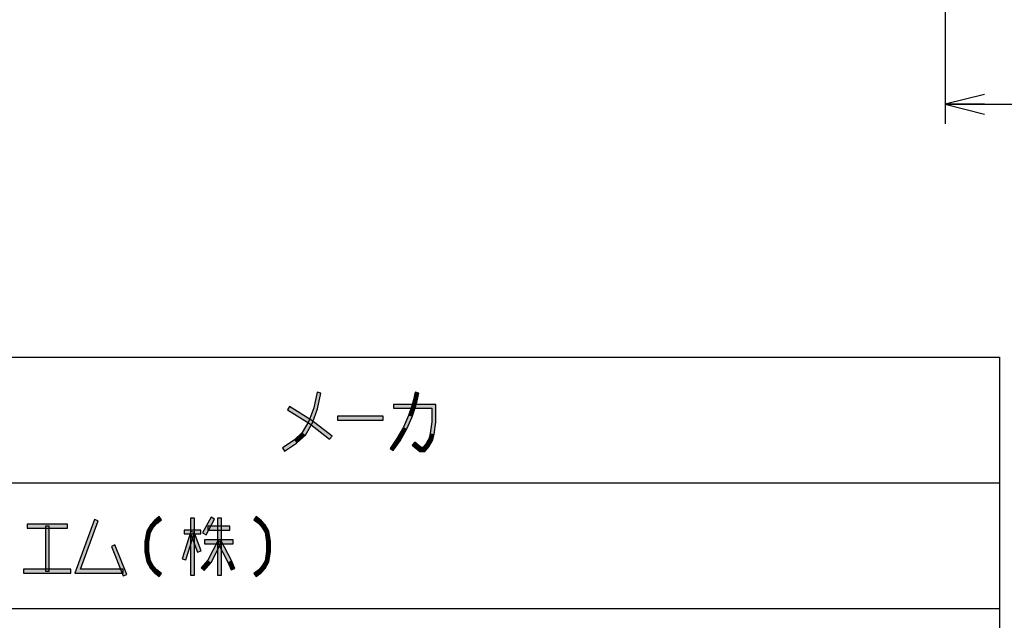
# Model space of a CAD drawing. Header units: millimetres. Extents: x 60 to 816, y 67 to 540.
# Tile 19 of 45: x 440 to 541, y 175 to 236. Entities that reach past the tile are written whole.
import ezdxf

# ---------------------------------------------------------------- set-up
doc = ezdxf.new("R2010")
doc.units = ezdxf.units.MM
doc.header["$LTSCALE"] = 0.327195
doc.layers.add('ALL_DIM', color=7, linetype='Continuous')
doc.layers.add('ALL_NOTE', color=7, linetype='Continuous')

# ---------------------------------------------------------------- blocks, each defined once
blk = doc.blocks.new('JZB_0004')
at = {"layer": 'ALL_DIM', "color": 2, "linetype": 'Continuous', "lineweight": 25}
for p, q in [((75.25, 45.55), (75.25, 0)), ((0, 16), (0, 0)), ((4, 3), (0, 2)), ((75.25, 2), (71.25, 3)), ((0, 2), (37.62, 2)), ((0, 2), (4, 1)), ((4, 2), (0, 2)), ((75.25, 2), (37.62, 2)), ((71.25, 1), (75.25, 2)), ((71.25, 2), (75.25, 2))]:
    blk.add_line(p, q, dxfattribs=at)

msp = doc.modelspace()

# ---------------------------------------------------------------- hatches: boundary and pattern name
at = {"layer": 'ALL_NOTE', "linetype": 'Continuous', "lineweight": 25}
h = msp.add_hatch(color=2, dxfattribs=at)
h.dxf.hatch_style = 1
h.paths.add_polyline_path([(470.44, 196.57), (470.78, 198.16), (471.17, 198.07), (470.82, 196.46)])
h = msp.add_hatch(color=2, dxfattribs=at)
h.dxf.hatch_style = 1
h.paths.add_polyline_path([(480.58, 197.36), (480.75, 198.16), (481.14, 198.07), (480.97, 197.27)])
h = msp.add_hatch(color=2, dxfattribs=at)
h.dxf.hatch_style = 1
h.paths.add_polyline_path([(470, 194.95), (467.77, 196.34), (467.98, 196.68), (470.23, 195.28)])
h = msp.add_hatch(color=2, dxfattribs=at)
h.dxf.hatch_style = 1
h.paths.add_polyline_path([(469.93, 195.2), (470.44, 196.57), (470.82, 196.46), (470.29, 195.03)])
h = msp.add_hatch(color=2, dxfattribs=at)
h.dxf.hatch_style = 1
h.paths.add_polyline_path([(482.47, 196.51), (478.54, 196.51), (478.54, 196.91), (482.87, 196.91)])
h = msp.add_hatch(color=2, dxfattribs=at)
h.dxf.hatch_style = 1
h.paths.add_polyline_path([(480.07, 195.79), (480.41, 196.77), (480.8, 196.65), (480.45, 195.64)])
h = msp.add_hatch(color=2, dxfattribs=at)
h.dxf.hatch_style = 1
h.paths.add_polyline_path([(480.41, 196.77), (480.58, 197.36), (480.97, 197.27), (480.8, 196.65)])
h = msp.add_hatch(color=2, dxfattribs=at)
h.dxf.hatch_style = 1
h.paths.add_polyline_path([(482.47, 195.13), (482.47, 196.51), (482.87, 196.91), (482.87, 195.1)])
h = msp.add_hatch(color=2, dxfattribs=at)
h.dxf.hatch_style = 1
h.paths.add_polyline_path([(477.51, 195.31), (472.86, 195.31), (472.86, 195.71), (477.51, 195.71)])
h = msp.add_hatch(color=2, dxfattribs=at)
h.dxf.hatch_style = 1
h.paths.add_polyline_path([(479.57, 194.6), (480.07, 195.79), (480.45, 195.64), (479.92, 194.42)])
h = msp.add_hatch(color=2, dxfattribs=at)
h.dxf.hatch_style = 1
h.paths.add_polyline_path([(469.27, 194.04), (469.93, 195.2), (470.29, 195.03), (469.58, 193.79)])
h = msp.add_hatch(color=2, dxfattribs=at)
h.dxf.hatch_style = 1
h.paths.add_polyline_path([(472.05, 193.36), (470, 194.95), (470.23, 195.28), (472.3, 193.67)])
h = msp.add_hatch(color=2, dxfattribs=at)
h.dxf.hatch_style = 1
h.paths.add_polyline_path([(479.23, 194.01), (479.57, 194.6), (479.92, 194.42), (479.57, 193.81)])
h = msp.add_hatch(color=2, dxfattribs=at)
h.dxf.hatch_style = 1
h.paths.add_polyline_path([(482.3, 193.96), (482.47, 195.13), (482.87, 195.1), (482.69, 193.87)])
h = msp.add_hatch(color=2, dxfattribs=at)
h.dxf.hatch_style = 1
h.paths.add_polyline_path([(468.44, 193.27), (469.27, 194.04), (469.58, 193.79), (468.69, 192.96)])
h = msp.add_hatch(color=2, dxfattribs=at)
h.dxf.hatch_style = 1
h.paths.add_polyline_path([(478.89, 193.42), (479.23, 194.01), (479.57, 193.81), (479.23, 193.21)])
h = msp.add_hatch(color=2, dxfattribs=at)
h.dxf.hatch_style = 1
h.paths.add_polyline_path([(482.14, 193.39), (482.3, 193.96), (482.69, 193.87), (482.51, 193.24)])
h = msp.add_hatch(color=2, dxfattribs=at)
h.dxf.hatch_style = 1
h.paths.add_polyline_path([(467.25, 192.48), (468.44, 193.27), (468.69, 192.96), (467.47, 192.15)])
h = msp.add_hatch(color=2, dxfattribs=at)
h.dxf.hatch_style = 1
h.paths.add_polyline_path([(478.2, 192.43), (478.89, 193.42), (479.23, 193.21), (478.53, 192.2)])
h = msp.add_hatch(color=2, dxfattribs=at)
h.dxf.hatch_style = 1
h.paths.add_polyline_path([(480.74, 193.06), (481.37, 192.51), (481.22, 192.11), (480.47, 192.76)])
h = msp.add_hatch(color=2, dxfattribs=at)
h.dxf.hatch_style = 1
h.paths.add_polyline_path([(481.54, 192.51), (481.82, 192.83), (482.14, 192.6), (481.73, 192.11)])
h = msp.add_hatch(color=2, dxfattribs=at)
h.dxf.hatch_style = 1
h.paths.add_polyline_path([(481.82, 192.83), (482.14, 193.39), (482.51, 193.24), (482.14, 192.6)])
h = msp.add_hatch(color=2, dxfattribs=at)
h.dxf.hatch_style = 1
h.paths.add_polyline_path([(481.37, 192.51), (481.54, 192.51), (481.73, 192.11), (481.22, 192.11)])
h = msp.add_hatch(color=2, dxfattribs=at)
h.dxf.hatch_style = 1
h.paths.add_polyline_path([(445.36, 184.31), (441.23, 184.31), (441.23, 184.71), (445.36, 184.71)])
h = msp.add_hatch(color=2, dxfattribs=at)
h.dxf.hatch_style = 1
h.paths.add_polyline_path([(443.1, 179.91), (443.1, 184.51), (443.5, 184.51), (443.5, 179.91)])
h = msp.add_hatch(color=2, dxfattribs=at)
h.dxf.hatch_style = 1
h.paths.add_polyline_path([(446.11, 179.71), (448.1, 185.18), (448.47, 185.05), (446.68, 180.11)])
h = msp.add_hatch(color=2, dxfattribs=at)
h.dxf.hatch_style = 1
h.paths.add_polyline_path([(453.43, 183.98), (453.8, 184.63), (454.12, 184.4), (453.81, 183.85)])
h = msp.add_hatch(color=2, dxfattribs=at)
h.dxf.hatch_style = 1
h.paths.add_polyline_path([(453.8, 184.63), (454.17, 185.06), (454.44, 184.77), (454.12, 184.4)])
h = msp.add_hatch(color=2, dxfattribs=at)
h.dxf.hatch_style = 1
h.paths.add_polyline_path([(454.17, 185.06), (454.7, 185.47), (454.94, 185.16), (454.44, 184.77)])
h = msp.add_hatch(color=2, dxfattribs=at)
h.dxf.hatch_style = 1
h.paths.add_polyline_path([(457.89, 179.51), (457.89, 185.31), (458.29, 185.31), (458.29, 179.51)])
h = msp.add_hatch(color=2, dxfattribs=at)
h.dxf.hatch_style = 1
h.paths.add_polyline_path([(459.12, 183.81), (459.98, 185.41), (460.33, 185.22), (459.47, 183.62)])
h = msp.add_hatch(color=2, dxfattribs=at)
h.dxf.hatch_style = 1
h.paths.add_polyline_path([(461.87, 184.11), (459.64, 184.11), (459.64, 184.51), (461.87, 184.51)])
h = msp.add_hatch(color=2, dxfattribs=at)
h.dxf.hatch_style = 1
h.paths.add_polyline_path([(460.64, 179.51), (460.64, 185.31), (461.04, 185.31), (461.04, 179.51)])
h = msp.add_hatch(color=2, dxfattribs=at)
h.dxf.hatch_style = 1
h.paths.add_polyline_path([(464.83, 184.77), (464.33, 185.16), (464.57, 185.47), (465.11, 185.06)])
h = msp.add_hatch(color=2, dxfattribs=at)
h.dxf.hatch_style = 1
h.paths.add_polyline_path([(465.15, 184.4), (464.83, 184.77), (465.11, 185.06), (465.48, 184.63)])
h = msp.add_hatch(color=2, dxfattribs=at)
h.dxf.hatch_style = 1
h.paths.add_polyline_path([(465.47, 183.85), (465.15, 184.4), (465.48, 184.63), (465.85, 183.98)])
h = msp.add_hatch(color=2, dxfattribs=at)
h.dxf.hatch_style = 1
h.paths.add_polyline_path([(453.24, 182.93), (453.43, 183.98), (453.81, 183.85), (453.64, 182.9)])
h = msp.add_hatch(color=2, dxfattribs=at)
h.dxf.hatch_style = 1
h.paths.add_polyline_path([(457.04, 181.17), (457.9, 183.97), (458.28, 183.86), (457.42, 181.06)])
h = msp.add_hatch(color=2, dxfattribs=at)
h.dxf.hatch_style = 1
h.paths.add_polyline_path([(458.95, 183.71), (457.23, 183.71), (457.23, 184.11), (458.95, 184.11)])
h = msp.add_hatch(color=2, dxfattribs=at)
h.dxf.hatch_style = 1
h.paths.add_polyline_path([(458.59, 181.84), (457.9, 183.64), (458.28, 183.79), (458.96, 181.99)])
h = msp.add_hatch(color=2, dxfattribs=at)
h.dxf.hatch_style = 1
h.paths.add_polyline_path([(465.63, 182.9), (465.47, 183.85), (465.85, 183.98), (466.03, 182.93)])
h = msp.add_hatch(color=2, dxfattribs=at)
h.dxf.hatch_style = 1
h.paths.add_polyline_path([(451.02, 179.44), (449.82, 182.44), (450.19, 182.59), (451.39, 179.59)])
h = msp.add_hatch(color=2, dxfattribs=at)
h.dxf.hatch_style = 1
h.paths.add_polyline_path([(453.24, 181.9), (453.24, 182.93), (453.64, 182.9), (453.64, 181.93)])
h = msp.add_hatch(color=2, dxfattribs=at)
h.dxf.hatch_style = 1
h.paths.add_polyline_path([(462.22, 182.71), (459.29, 182.71), (459.29, 183.11), (462.22, 183.11)])
h = msp.add_hatch(color=2, dxfattribs=at)
h.dxf.hatch_style = 1
h.paths.add_polyline_path([(459.64, 181.03), (460.66, 183.01), (461.02, 182.82), (459.98, 180.8)])
h = msp.add_hatch(color=2, dxfattribs=at)
h.dxf.hatch_style = 1
h.paths.add_polyline_path([(461.69, 180.83), (460.66, 182.82), (461.02, 183.01), (462.05, 181)])
h = msp.add_hatch(color=2, dxfattribs=at)
h.dxf.hatch_style = 1
h.paths.add_polyline_path([(465.63, 181.93), (465.63, 182.9), (466.03, 182.93), (466.03, 181.9)])
h = msp.add_hatch(color=2, dxfattribs=at)
h.dxf.hatch_style = 1
h.paths.add_polyline_path([(453.43, 180.85), (453.24, 181.9), (453.64, 181.93), (453.81, 180.98)])
h = msp.add_hatch(color=2, dxfattribs=at)
h.dxf.hatch_style = 1
h.paths.add_polyline_path([(465.47, 180.98), (465.63, 181.93), (466.03, 181.9), (465.85, 180.85)])
h = msp.add_hatch(color=2, dxfattribs=at)
h.dxf.hatch_style = 1
h.paths.add_polyline_path([(453.8, 180.2), (453.43, 180.85), (453.81, 180.98), (454.12, 180.43)])
h = msp.add_hatch(color=2, dxfattribs=at)
h.dxf.hatch_style = 1
h.paths.add_polyline_path([(458.97, 180.24), (459.64, 181.03), (459.98, 180.8), (459.27, 179.98)])
h = msp.add_hatch(color=2, dxfattribs=at)
h.dxf.hatch_style = 1
h.paths.add_polyline_path([(462.03, 180.04), (461.69, 180.83), (462.05, 181), (462.4, 180.19)])
h = msp.add_hatch(color=2, dxfattribs=at)
h.dxf.hatch_style = 1
h.paths.add_polyline_path([(465.15, 180.43), (465.47, 180.98), (465.85, 180.85), (465.48, 180.2)])
h = msp.add_hatch(color=2, dxfattribs=at)
h.dxf.hatch_style = 1
h.paths.add_polyline_path([(445.7, 179.71), (440.89, 179.71), (440.89, 180.11), (445.7, 180.11)])
h = msp.add_hatch(color=2, dxfattribs=at)
h.dxf.hatch_style = 1
h.paths.add_polyline_path([(451.04, 179.71), (446.11, 179.71), (446.68, 180.11), (451.04, 180.11)])
h = msp.add_hatch(color=2, dxfattribs=at)
h.dxf.hatch_style = 1
h.paths.add_polyline_path([(454.17, 179.77), (453.8, 180.2), (454.12, 180.43), (454.44, 180.06)])
h = msp.add_hatch(color=2, dxfattribs=at)
h.dxf.hatch_style = 1
h.paths.add_polyline_path([(454.7, 179.36), (454.17, 179.77), (454.44, 180.06), (454.94, 179.67)])
h = msp.add_hatch(color=2, dxfattribs=at)
h.dxf.hatch_style = 1
h.paths.add_polyline_path([(464.33, 179.67), (464.83, 180.06), (465.11, 179.77), (464.57, 179.36)])
h = msp.add_hatch(color=2, dxfattribs=at)
h.dxf.hatch_style = 1
h.paths.add_polyline_path([(464.83, 180.06), (465.15, 180.43), (465.48, 180.2), (465.11, 179.77)])

# ---------------------------------------------------------------- linework, layer by layer
at = {"color": 2, "linetype": 'Continuous', "lineweight": 25}
for p, q in [((234.27, 201.71), (540.27, 201.71)), ((540.27, 201.71), (540.27, 124.91)), ((234.27, 188.91), (540.27, 188.91)), ((234.27, 176.11), (540.27, 176.11))]:
    msp.add_line(p, q, dxfattribs=at)
at = {"layer": 'ALL_NOTE', "color": 2, "linetype": 'Continuous', "lineweight": 25}
for p, q in [((470.78, 198.16), (470.44, 196.57)), ((471.17, 198.07), (470.78, 198.16)), ((470.82, 196.46), (471.17, 198.07)), ((480.75, 198.16), (480.58, 197.36)), ((481.14, 198.07), (480.75, 198.16)), ((480.97, 197.27), (481.14, 198.07)), ((467.98, 196.68), (467.77, 196.34)), ((470.23, 195.28), (467.98, 196.68)), ((470.44, 196.57), (469.93, 195.2)), ((482.87, 196.91), (478.54, 196.91)), ((478.54, 196.91), (478.54, 196.51)), ((480.41, 196.77), (480.07, 195.79)), ((480.58, 197.36), (480.41, 196.77)), ((480.45, 195.64), (480.8, 196.65)), ((480.8, 196.65), (480.97, 197.27)), ((482.87, 195.1), (482.87, 196.91)), ((467.77, 196.34), (470, 194.95)), ((470.29, 195.03), (470.82, 196.46)), ((477.51, 195.71), (472.86, 195.71)), ((472.86, 195.71), (472.86, 195.31)), ((477.51, 195.31), (477.51, 195.71)), ((478.54, 196.51), (482.47, 196.51)), ((480.07, 195.79), (479.57, 194.6)), ((479.92, 194.42), (480.45, 195.64)), ((482.47, 196.51), (482.47, 195.13)), ((469.93, 195.2), (469.27, 194.04)), ((469.58, 193.79), (470.29, 195.03)), ((470, 194.95), (472.05, 193.36)), ((472.3, 193.67), (470.23, 195.28)), ((472.86, 195.31), (477.51, 195.31)), ((479.57, 194.6), (479.23, 194.01)), ((482.47, 195.13), (482.3, 193.96)), ((482.69, 193.87), (482.87, 195.1)), ((469.27, 194.04), (468.44, 193.27)), ((468.69, 192.96), (469.58, 193.79)), ((472.05, 193.36), (472.3, 193.67)), ((479.23, 194.01), (478.89, 193.42)), ((479.23, 193.21), (479.57, 193.81)), ((479.57, 193.81), (479.92, 194.42)), ((482.3, 193.96), (482.14, 193.39)), ((482.51, 193.24), (482.69, 193.87)), ((468.44, 193.27), (467.25, 192.48)), ((467.47, 192.15), (468.69, 192.96)), ((478.89, 193.42), (478.2, 192.43)), ((478.53, 192.2), (479.23, 193.21)), ((480.74, 193.06), (480.47, 192.76)), ((480.47, 192.76), (481.22, 192.11)), ((481.37, 192.51), (480.74, 193.06)), ((481.82, 192.83), (481.54, 192.51)), ((481.73, 192.11), (482.14, 192.6)), ((482.14, 193.39), (481.82, 192.83)), ((482.14, 192.6), (482.51, 193.24)), ((467.25, 192.48), (467.47, 192.15)), ((478.2, 192.43), (478.53, 192.2)), ((481.22, 192.11), (481.73, 192.11)), ((481.54, 192.51), (481.37, 192.51)), ((445.36, 184.71), (441.23, 184.71)), ((441.23, 184.71), (441.23, 184.31)), ((443.1, 184.51), (443.1, 179.91)), ((443.5, 184.51), (443.1, 184.51)), ((443.5, 179.91), (443.5, 184.51)), ((445.36, 184.31), (445.36, 184.71)), ((448.1, 185.18), (446.11, 179.71)), ((446.68, 180.11), (448.47, 185.05)), ((448.47, 185.05), (448.1, 185.18)), ((453.8, 184.63), (453.43, 183.98)), ((454.17, 185.06), (453.8, 184.63)), ((454.12, 184.4), (454.44, 184.77)), ((454.7, 185.47), (454.17, 185.06)), ((454.44, 184.77), (454.94, 185.16)), ((454.94, 185.16), (454.7, 185.47)), ((457.89, 185.31), (457.89, 179.51)), ((458.29, 185.31), (457.89, 185.31)), ((458.29, 179.51), (458.29, 185.31)), ((459.98, 185.41), (459.12, 183.81)), ((459.47, 183.62), (460.33, 185.22)), ((461.87, 184.51), (459.64, 184.51)), ((459.64, 184.51), (459.64, 184.11)), ((460.33, 185.22), (459.98, 185.41)), ((460.64, 185.31), (460.64, 179.51)), ((461.04, 185.31), (460.64, 185.31)), ((461.04, 179.51), (461.04, 185.31)), ((461.87, 184.11), (461.87, 184.51)), ((464.57, 185.47), (464.33, 185.16)), ((464.33, 185.16), (464.83, 184.77)), ((465.11, 185.06), (464.57, 185.47)), ((464.83, 184.77), (465.15, 184.4)), ((465.48, 184.63), (465.11, 185.06)), ((465.85, 183.98), (465.48, 184.63)), ((441.23, 184.31), (445.36, 184.31)), ((453.43, 183.98), (453.24, 182.93)), ((453.64, 182.9), (453.81, 183.85)), ((453.81, 183.85), (454.12, 184.4)), ((457.9, 183.97), (457.04, 181.17)), ((458.95, 184.11), (457.23, 184.11)), ((457.23, 184.11), (457.23, 183.71)), ((457.23, 183.71), (458.95, 183.71)), ((457.42, 181.06), (458.28, 183.86)), ((458.28, 183.86), (457.9, 183.97)), ((458.28, 183.79), (457.9, 183.64)), ((457.9, 183.64), (458.59, 181.84)), ((458.96, 181.99), (458.28, 183.79)), ((458.95, 183.71), (458.95, 184.11)), ((459.12, 183.81), (459.47, 183.62)), ((459.64, 184.11), (461.87, 184.11)), ((465.15, 184.4), (465.47, 183.85)), ((465.47, 183.85), (465.63, 182.9)), ((466.03, 182.93), (465.85, 183.98)), ((450.19, 182.59), (449.82, 182.44)), ((451.39, 179.59), (450.19, 182.59)), ((453.24, 182.93), (453.24, 181.9)), ((453.64, 181.93), (453.64, 182.9)), ((462.22, 183.11), (459.29, 183.11)), ((459.29, 183.11), (459.29, 182.71)), ((459.29, 182.71), (462.22, 182.71)), ((460.66, 183.01), (459.64, 181.03)), ((459.98, 180.8), (461.02, 182.82)), ((461.02, 182.82), (460.66, 183.01)), ((461.02, 183.01), (460.66, 182.82)), ((460.66, 182.82), (461.69, 180.83)), ((462.05, 181), (461.02, 183.01)), ((462.22, 182.71), (462.22, 183.11)), ((465.63, 182.9), (465.63, 181.93)), ((466.03, 181.9), (466.03, 182.93)), ((449.82, 182.44), (451.02, 179.44)), ((453.24, 181.9), (453.43, 180.85)), ((453.81, 180.98), (453.64, 181.93)), ((458.59, 181.84), (458.96, 181.99)), ((465.63, 181.93), (465.47, 180.98)), ((465.85, 180.85), (466.03, 181.9)), ((453.43, 180.85), (453.8, 180.2)), ((454.12, 180.43), (453.81, 180.98)), ((457.04, 181.17), (457.42, 181.06)), ((459.64, 181.03), (458.97, 180.24)), ((459.27, 179.98), (459.98, 180.8)), ((461.69, 180.83), (462.03, 180.04)), ((462.4, 180.19), (462.05, 181)), ((465.47, 180.98), (465.15, 180.43)), ((465.48, 180.2), (465.85, 180.85)), ((445.7, 180.11), (440.89, 180.11)), ((440.89, 180.11), (440.89, 179.71)), ((440.89, 179.71), (445.7, 179.71)), ((443.1, 179.91), (443.5, 179.91)), ((445.7, 179.71), (445.7, 180.11)), ((446.11, 179.71), (451.04, 179.71)), ((451.04, 180.11), (446.68, 180.11)), ((451.02, 179.44), (451.39, 179.59)), ((451.04, 179.71), (451.04, 180.11)), ((453.8, 180.2), (454.17, 179.77)), ((454.44, 180.06), (454.12, 180.43)), ((454.17, 179.77), (454.7, 179.36)), ((454.94, 179.67), (454.44, 180.06)), ((454.7, 179.36), (454.94, 179.67)), ((457.89, 179.51), (458.29, 179.51)), ((458.97, 180.24), (459.27, 179.98)), ((460.64, 179.51), (461.04, 179.51)), ((462.03, 180.04), (462.4, 180.19)), ((464.83, 180.06), (464.33, 179.67)), ((464.33, 179.67), (464.57, 179.36)), ((464.57, 179.36), (465.11, 179.77)), ((465.15, 180.43), (464.83, 180.06)), ((465.11, 179.77), (465.48, 180.2))]:
    msp.add_line(p, q, dxfattribs=at)

# ---------------------------------------------------------------- block references
msp.add_blockref('JZB_0004', (534.75, 225.5))

doc.saveas('drawing.dxf')
